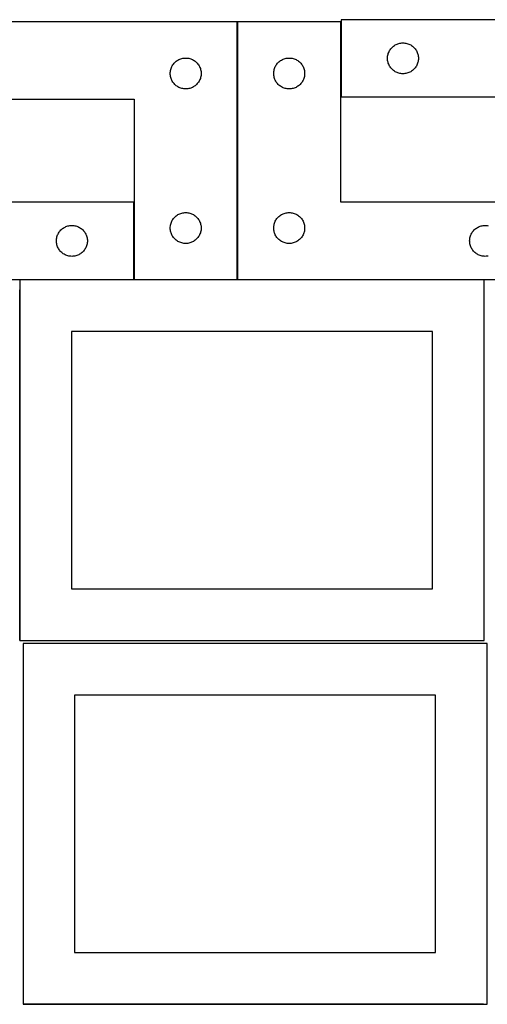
# Model space of a CAD drawing. Header units: millimetres. Extents: x 7 to 1243, y 7 to 2493.
# Tile 16 of 22: x 548 to 820, y 1910 to 2483. Entities that reach past the tile are written whole.
import ezdxf

# ---------------------------------------------------------------- set-up
doc = ezdxf.new("R2010")
doc.units = ezdxf.units.MM
doc.layers.add('COMMON', color=5, linetype='CONTINUOUS', true_color=0x0000ff)
doc.layers.add('CUT', color=7, linetype='CONTINUOUS', true_color=0x000000)

msp = doc.modelspace()

# ---------------------------------------------------------------- linework, layer by layer
at = {"layer": 'COMMON'}
for p, q in [((674.261509, 2331.930532), (674.261509, 2481.930532)), ((734.46151, 2438.251528), (734.46151, 2481.930532)), ((614.061508, 2331.930532), (614.061508, 2376.930532)), ((613.961507, 2331.830532), (547.74638, 2331.830532)), ((674.161508, 2331.830532), (614.161508, 2331.830532)), ((817.74638, 2331.830532), (674.361509, 2331.830532)), ((547.64638, 2121.730531), (547.64638, 2326.02355)), ((817.378837, 1909.845432), (549.562864, 1909.845432))]:
    msp.add_line(p, q, dxfattribs=at)
at = {"layer": 'CUT'}
for p, q in [((914.56151, 2483.251528), (734.56151, 2483.251528)), ((734.56151, 2483.251528), (734.56151, 2438.251528)), ((674.161508, 2481.930532), (494.161508, 2481.930532)), ((674.161508, 2331.930532), (674.161508, 2481.930532)), ((734.361509, 2481.930532), (674.361509, 2481.930532)), ((674.361509, 2481.930532), (674.361509, 2331.930532)), ((734.361509, 2376.930532), (734.361509, 2481.930532)), ((762.767281, 2465.251528), (763.078283, 2465.75166)), ((763.078283, 2465.75166), (763.42133, 2466.230381)), ((763.42133, 2466.230381), (763.794951, 2466.685641)), ((763.794951, 2466.685641), (764.197549, 2467.115489)), ((764.197549, 2467.115489), (764.627397, 2467.518087)), ((764.627397, 2467.518087), (765.082657, 2467.891708)), ((765.082657, 2467.891708), (765.561378, 2468.234755)), ((765.561378, 2468.234755), (766.06151, 2468.545757)), ((766.06151, 2468.545757), (766.580911, 2468.823383)), ((766.580911, 2468.823383), (767.117359, 2469.066444)), ((767.117359, 2469.066444), (767.668555, 2469.273899)), ((767.668555, 2469.273899), (768.232138, 2469.444861)), ((768.232138, 2469.444861), (768.805697, 2469.578596)), ((768.805697, 2469.578596), (769.386774, 2469.674532)), ((769.386774, 2469.674532), (769.972882, 2469.732259)), ((769.972882, 2469.732259), (770.56151, 2469.751528)), ((770.56151, 2469.751528), (771.150138, 2469.732259)), ((771.150138, 2469.732259), (771.736245, 2469.674532)), ((771.736245, 2469.674532), (772.317323, 2469.578596)), ((772.317323, 2469.578596), (772.890881, 2469.444861)), ((772.890881, 2469.444861), (773.454465, 2469.273899)), ((773.454465, 2469.273899), (774.005661, 2469.066444)), ((774.005661, 2469.066444), (774.542108, 2468.823383)), ((774.542108, 2468.823383), (775.06151, 2468.545757)), ((775.06151, 2468.545757), (775.561642, 2468.234755)), ((775.561642, 2468.234755), (776.040363, 2467.891708)), ((776.040363, 2467.891708), (776.495622, 2467.518087)), ((776.495622, 2467.518087), (776.925471, 2467.115489)), ((776.925471, 2467.115489), (777.328068, 2466.685641)), ((777.328068, 2466.685641), (777.70169, 2466.230381)), ((777.70169, 2466.230381), (778.044736, 2465.75166)), ((778.044736, 2465.75166), (778.355738, 2465.251528)), ((639.661508, 2459.724761), (640.180909, 2460.002387)), ((640.180909, 2460.002387), (640.717357, 2460.245448)), ((640.717357, 2460.245448), (641.268553, 2460.452904)), ((641.268553, 2460.452904), (641.832136, 2460.623865)), ((641.832136, 2460.623865), (642.405695, 2460.7576)), ((642.405695, 2460.7576), (642.986772, 2460.853536)), ((642.986772, 2460.853536), (643.57288, 2460.911263)), ((643.57288, 2460.911263), (644.161508, 2460.930532)), ((644.161508, 2460.930532), (644.750136, 2460.911263)), ((644.750136, 2460.911263), (645.336243, 2460.853536)), ((645.336243, 2460.853536), (645.917321, 2460.7576)), ((645.917321, 2460.7576), (646.490879, 2460.623865)), ((646.490879, 2460.623865), (647.054463, 2460.452904)), ((647.054463, 2460.452904), (647.605659, 2460.245448)), ((647.605659, 2460.245448), (648.142106, 2460.002387)), ((648.142106, 2460.002387), (648.661508, 2459.724761)), ((699.861509, 2459.724761), (700.38091, 2460.002387)), ((700.38091, 2460.002387), (700.917358, 2460.245448)), ((700.917358, 2460.245448), (701.468554, 2460.452904)), ((701.468554, 2460.452904), (702.032137, 2460.623865)), ((702.032137, 2460.623865), (702.605696, 2460.7576)), ((702.605696, 2460.7576), (703.186773, 2460.853536)), ((703.186773, 2460.853536), (703.772881, 2460.911263)), ((703.772881, 2460.911263), (704.361509, 2460.930532)), ((704.361509, 2460.930532), (704.950137, 2460.911263)), ((704.950137, 2460.911263), (705.536244, 2460.853536)), ((705.536244, 2460.853536), (706.117322, 2460.7576)), ((706.117322, 2460.7576), (706.69088, 2460.623865)), ((706.69088, 2460.623865), (707.254464, 2460.452904)), ((707.254464, 2460.452904), (707.80566, 2460.245448)), ((707.80566, 2460.245448), (708.342107, 2460.002387)), ((708.342107, 2460.002387), (708.861509, 2459.724761)), ((761.56151, 2460.751528), (761.580779, 2461.340156)), ((761.580779, 2460.1629), (761.56151, 2460.751528)), ((761.580779, 2461.340156), (761.638506, 2461.926264)), ((761.638506, 2459.576793), (761.580779, 2460.1629)), ((761.638506, 2461.926264), (761.734442, 2462.507341)), ((761.734442, 2462.507341), (761.868177, 2463.0809)), ((761.868177, 2463.0809), (762.039139, 2463.644483)), ((762.039139, 2463.644483), (762.246594, 2464.195679)), ((762.246594, 2464.195679), (762.489655, 2464.732127)), ((762.489655, 2464.732127), (762.767281, 2465.251528)), ((778.355738, 2465.251528), (778.633364, 2464.732127)), ((778.633364, 2464.732127), (778.876426, 2464.195679)), ((778.876426, 2464.195679), (779.083881, 2463.644483)), ((779.083881, 2463.644483), (779.254842, 2463.0809)), ((779.254842, 2463.0809), (779.388577, 2462.507341)), ((779.388577, 2462.507341), (779.484513, 2461.926264)), ((779.484513, 2461.926264), (779.54224, 2461.340156)), ((779.54224, 2460.1629), (779.484513, 2459.576793)), ((779.54224, 2461.340156), (779.56151, 2460.751528)), ((779.56151, 2460.751528), (779.54224, 2460.1629)), ((635.33444, 2453.686345), (635.468175, 2454.259904)), ((635.468175, 2454.259904), (635.639137, 2454.823488)), ((635.639137, 2454.823488), (635.846592, 2455.374683)), ((635.846592, 2455.374683), (636.089653, 2455.911131)), ((636.089653, 2455.911131), (636.367279, 2456.430532)), ((636.367279, 2456.430532), (636.678281, 2456.930664)), ((636.678281, 2456.930664), (637.021328, 2457.409385)), ((637.021328, 2457.409385), (637.394949, 2457.864645)), ((637.394949, 2457.864645), (637.797547, 2458.294493)), ((637.797547, 2458.294493), (638.227395, 2458.697091)), ((638.227395, 2458.697091), (638.682655, 2459.070712)), ((638.682655, 2459.070712), (639.161376, 2459.413759)), ((639.161376, 2459.413759), (639.661508, 2459.724761)), ((648.661508, 2459.724761), (649.16164, 2459.413759)), ((649.16164, 2459.413759), (649.640361, 2459.070712)), ((649.640361, 2459.070712), (650.09562, 2458.697091)), ((650.09562, 2458.697091), (650.525469, 2458.294493)), ((650.525469, 2458.294493), (650.928066, 2457.864645)), ((650.928066, 2457.864645), (651.301688, 2457.409385)), ((651.301688, 2457.409385), (651.644734, 2456.930664)), ((651.644734, 2456.930664), (651.955736, 2456.430532)), ((651.955736, 2456.430532), (652.233362, 2455.911131)), ((652.233362, 2455.911131), (652.476424, 2455.374683)), ((652.476424, 2455.374683), (652.683879, 2454.823488)), ((652.683879, 2454.823488), (652.85484, 2454.259904)), ((652.85484, 2454.259904), (652.988575, 2453.686345)), ((695.534441, 2453.686345), (695.668176, 2454.259904)), ((695.668176, 2454.259904), (695.839138, 2454.823488)), ((695.839138, 2454.823488), (696.046593, 2455.374683)), ((696.046593, 2455.374683), (696.289654, 2455.911131)), ((696.289654, 2455.911131), (696.56728, 2456.430532)), ((696.56728, 2456.430532), (696.878282, 2456.930664)), ((696.878282, 2456.930664), (697.221329, 2457.409385)), ((697.221329, 2457.409385), (697.59495, 2457.864645)), ((697.59495, 2457.864645), (697.997548, 2458.294493)), ((697.997548, 2458.294493), (698.427396, 2458.697091)), ((698.427396, 2458.697091), (698.882656, 2459.070712)), ((698.882656, 2459.070712), (699.361377, 2459.413759)), ((699.361377, 2459.413759), (699.861509, 2459.724761)), ((708.861509, 2459.724761), (709.361641, 2459.413759)), ((709.361641, 2459.413759), (709.840362, 2459.070712)), ((709.840362, 2459.070712), (710.295621, 2458.697091)), ((710.295621, 2458.697091), (710.72547, 2458.294493)), ((710.72547, 2458.294493), (711.128067, 2457.864645)), ((711.128067, 2457.864645), (711.501689, 2457.409385)), ((711.501689, 2457.409385), (711.844735, 2456.930664)), ((711.844735, 2456.930664), (712.155737, 2456.430532)), ((712.155737, 2456.430532), (712.433363, 2455.911131)), ((712.433363, 2455.911131), (712.676425, 2455.374683)), ((712.676425, 2455.374683), (712.88388, 2454.823488)), ((712.88388, 2454.823488), (713.054841, 2454.259904)), ((713.054841, 2454.259904), (713.188576, 2453.686345)), ((761.734442, 2458.995715), (761.638506, 2459.576793)), ((761.868177, 2458.422157), (761.734442, 2458.995715)), ((762.039139, 2457.858573), (761.868177, 2458.422157)), ((762.246594, 2457.307377), (762.039139, 2457.858573)), ((762.489655, 2456.77093), (762.246594, 2457.307377)), ((762.767281, 2456.251528), (762.489655, 2456.77093)), ((763.078283, 2455.751396), (762.767281, 2456.251528)), ((763.42133, 2455.272675), (763.078283, 2455.751396)), ((763.794951, 2454.817416), (763.42133, 2455.272675)), ((764.197549, 2454.387567), (763.794951, 2454.817416)), ((764.627397, 2453.98497), (764.197549, 2454.387567)), ((776.925471, 2454.387567), (776.495622, 2453.98497)), ((777.328068, 2454.817416), (776.925471, 2454.387567)), ((777.70169, 2455.272675), (777.328068, 2454.817416)), ((778.044736, 2455.751396), (777.70169, 2455.272675)), ((778.355738, 2456.251528), (778.044736, 2455.751396)), ((778.633364, 2456.77093), (778.355738, 2456.251528)), ((778.876426, 2457.307377), (778.633364, 2456.77093)), ((779.083881, 2457.858573), (778.876426, 2457.307377)), ((779.254842, 2458.422157), (779.083881, 2457.858573)), ((779.388577, 2458.995715), (779.254842, 2458.422157)), ((779.484513, 2459.576793), (779.388577, 2458.995715)), ((635.161508, 2451.930532), (635.180777, 2452.519161)), ((635.180777, 2451.341904), (635.161508, 2451.930532)), ((635.180777, 2452.519161), (635.238504, 2453.105268)), ((635.238504, 2450.755797), (635.180777, 2451.341904)), ((635.238504, 2453.105268), (635.33444, 2453.686345)), ((635.33444, 2450.174719), (635.238504, 2450.755797)), ((635.468175, 2449.601161), (635.33444, 2450.174719)), ((635.639137, 2449.037577), (635.468175, 2449.601161)), ((635.846592, 2448.486381), (635.639137, 2449.037577)), ((636.089653, 2447.949934), (635.846592, 2448.486381)), ((652.476424, 2448.486381), (652.233362, 2447.949934)), ((652.683879, 2449.037577), (652.476424, 2448.486381)), ((652.85484, 2449.601161), (652.683879, 2449.037577)), ((652.988575, 2450.174719), (652.85484, 2449.601161)), ((652.988575, 2453.686345), (653.084511, 2453.105268)), ((653.084511, 2450.755797), (652.988575, 2450.174719)), ((653.084511, 2453.105268), (653.142238, 2452.519161)), ((653.142238, 2451.341904), (653.084511, 2450.755797)), ((653.142238, 2452.519161), (653.161508, 2451.930532)), ((653.161508, 2451.930532), (653.142238, 2451.341904)), ((695.361509, 2451.930532), (695.380778, 2452.519161)), ((695.380778, 2451.341904), (695.361509, 2451.930532)), ((695.380778, 2452.519161), (695.438505, 2453.105268)), ((695.438505, 2450.755797), (695.380778, 2451.341904)), ((695.438505, 2453.105268), (695.534441, 2453.686345)), ((695.534441, 2450.174719), (695.438505, 2450.755797)), ((695.668176, 2449.601161), (695.534441, 2450.174719)), ((695.839138, 2449.037577), (695.668176, 2449.601161)), ((696.046593, 2448.486381), (695.839138, 2449.037577)), ((696.289654, 2447.949934), (696.046593, 2448.486381)), ((712.676425, 2448.486381), (712.433363, 2447.949934)), ((712.88388, 2449.037577), (712.676425, 2448.486381)), ((713.054841, 2449.601161), (712.88388, 2449.037577)), ((713.188576, 2450.174719), (713.054841, 2449.601161)), ((713.188576, 2453.686345), (713.284512, 2453.105268)), ((713.284512, 2450.755797), (713.188576, 2450.174719)), ((713.284512, 2453.105268), (713.342239, 2452.519161)), ((713.342239, 2451.341904), (713.284512, 2450.755797)), ((713.342239, 2452.519161), (713.361509, 2451.930532)), ((713.361509, 2451.930532), (713.342239, 2451.341904)), ((765.082657, 2453.611348), (764.627397, 2453.98497)), ((765.561378, 2453.268302), (765.082657, 2453.611348)), ((766.06151, 2452.9573), (765.561378, 2453.268302)), ((766.580911, 2452.679674), (766.06151, 2452.9573)), ((767.117359, 2452.436613), (766.580911, 2452.679674)), ((767.668555, 2452.229157), (767.117359, 2452.436613)), ((768.232138, 2452.058196), (767.668555, 2452.229157)), ((768.805697, 2451.924461), (768.232138, 2452.058196)), ((769.386774, 2451.828525), (768.805697, 2451.924461)), ((769.972882, 2451.770798), (769.386774, 2451.828525)), ((770.56151, 2451.751528), (769.972882, 2451.770798)), ((771.150138, 2451.770798), (770.56151, 2451.751528)), ((771.736245, 2451.828525), (771.150138, 2451.770798)), ((772.317323, 2451.924461), (771.736245, 2451.828525)), ((772.890881, 2452.058196), (772.317323, 2451.924461)), ((773.454465, 2452.229157), (772.890881, 2452.058196)), ((774.005661, 2452.436613), (773.454465, 2452.229157)), ((774.542108, 2452.679674), (774.005661, 2452.436613)), ((775.06151, 2452.9573), (774.542108, 2452.679674)), ((775.561642, 2453.268302), (775.06151, 2452.9573)), ((776.040363, 2453.611348), (775.561642, 2453.268302)), ((776.495622, 2453.98497), (776.040363, 2453.611348)), ((636.367279, 2447.430532), (636.089653, 2447.949934)), ((636.678281, 2446.9304), (636.367279, 2447.430532)), ((637.021328, 2446.451679), (636.678281, 2446.9304)), ((637.394949, 2445.99642), (637.021328, 2446.451679)), ((637.797547, 2445.566571), (637.394949, 2445.99642)), ((638.227395, 2445.163974), (637.797547, 2445.566571)), ((638.682655, 2444.790352), (638.227395, 2445.163974)), ((639.161376, 2444.447306), (638.682655, 2444.790352)), ((639.661508, 2444.136304), (639.161376, 2444.447306)), ((640.180909, 2443.858678), (639.661508, 2444.136304)), ((640.717357, 2443.615617), (640.180909, 2443.858678)), ((641.268553, 2443.408161), (640.717357, 2443.615617)), ((641.832136, 2443.2372), (641.268553, 2443.408161)), ((642.405695, 2443.103465), (641.832136, 2443.2372)), ((642.986772, 2443.007529), (642.405695, 2443.103465)), ((643.57288, 2442.949802), (642.986772, 2443.007529)), ((644.161508, 2442.930532), (643.57288, 2442.949802)), ((644.750136, 2442.949802), (644.161508, 2442.930532)), ((645.336243, 2443.007529), (644.750136, 2442.949802)), ((645.917321, 2443.103465), (645.336243, 2443.007529)), ((646.490879, 2443.2372), (645.917321, 2443.103465)), ((647.054463, 2443.408161), (646.490879, 2443.2372)), ((647.605659, 2443.615617), (647.054463, 2443.408161)), ((648.142106, 2443.858678), (647.605659, 2443.615617)), ((648.661508, 2444.136304), (648.142106, 2443.858678)), ((649.16164, 2444.447306), (648.661508, 2444.136304)), ((649.640361, 2444.790352), (649.16164, 2444.447306)), ((650.09562, 2445.163974), (649.640361, 2444.790352)), ((650.525469, 2445.566571), (650.09562, 2445.163974)), ((650.928066, 2445.99642), (650.525469, 2445.566571)), ((651.301688, 2446.451679), (650.928066, 2445.99642)), ((651.644734, 2446.9304), (651.301688, 2446.451679)), ((651.955736, 2447.430532), (651.644734, 2446.9304)), ((652.233362, 2447.949934), (651.955736, 2447.430532)), ((696.56728, 2447.430532), (696.289654, 2447.949934)), ((696.878282, 2446.9304), (696.56728, 2447.430532)), ((697.221329, 2446.451679), (696.878282, 2446.9304)), ((697.59495, 2445.99642), (697.221329, 2446.451679)), ((697.997548, 2445.566571), (697.59495, 2445.99642)), ((698.427396, 2445.163974), (697.997548, 2445.566571)), ((698.882656, 2444.790352), (698.427396, 2445.163974)), ((699.361377, 2444.447306), (698.882656, 2444.790352)), ((699.861509, 2444.136304), (699.361377, 2444.447306)), ((700.38091, 2443.858678), (699.861509, 2444.136304)), ((700.917358, 2443.615617), (700.38091, 2443.858678)), ((701.468554, 2443.408161), (700.917358, 2443.615617)), ((702.032137, 2443.2372), (701.468554, 2443.408161)), ((702.605696, 2443.103465), (702.032137, 2443.2372)), ((703.186773, 2443.007529), (702.605696, 2443.103465)), ((703.772881, 2442.949802), (703.186773, 2443.007529)), ((704.361509, 2442.930532), (703.772881, 2442.949802)), ((704.950137, 2442.949802), (704.361509, 2442.930532)), ((705.536244, 2443.007529), (704.950137, 2442.949802)), ((706.117322, 2443.103465), (705.536244, 2443.007529)), ((706.69088, 2443.2372), (706.117322, 2443.103465)), ((707.254464, 2443.408161), (706.69088, 2443.2372)), ((707.80566, 2443.615617), (707.254464, 2443.408161)), ((708.342107, 2443.858678), (707.80566, 2443.615617)), ((708.861509, 2444.136304), (708.342107, 2443.858678)), ((709.361641, 2444.447306), (708.861509, 2444.136304)), ((709.840362, 2444.790352), (709.361641, 2444.447306)), ((710.295621, 2445.163974), (709.840362, 2444.790352)), ((710.72547, 2445.566571), (710.295621, 2445.163974)), ((711.128067, 2445.99642), (710.72547, 2445.566571)), ((711.501689, 2446.451679), (711.128067, 2445.99642)), ((711.844735, 2446.9304), (711.501689, 2446.451679)), ((712.155737, 2447.430532), (711.844735, 2446.9304)), ((712.433363, 2447.949934), (712.155737, 2447.430532)), ((734.56151, 2438.251528), (854.56151, 2438.251528)), ((494.161508, 2436.930532), (614.161508, 2436.930532)), ((614.161508, 2436.930532), (614.161508, 2331.930532)), ((613.961507, 2376.930532), (493.961507, 2376.930532)), ((613.961507, 2331.930532), (613.961507, 2376.930532)), ((854.361509, 2376.930532), (734.361509, 2376.930532)), ((637.394949, 2367.864645), (637.797547, 2368.294493)), ((637.797547, 2368.294493), (638.227395, 2368.697091)), ((638.227395, 2368.697091), (638.682655, 2369.070712)), ((638.682655, 2369.070712), (639.161376, 2369.413759)), ((639.161376, 2369.413759), (639.661508, 2369.724761)), ((639.661508, 2369.724761), (640.180909, 2370.002387)), ((640.180909, 2370.002387), (640.717357, 2370.245448)), ((640.717357, 2370.245448), (641.268553, 2370.452904)), ((641.268553, 2370.452904), (641.832136, 2370.623865)), ((641.832136, 2370.623865), (642.405695, 2370.7576)), ((642.405695, 2370.7576), (642.986772, 2370.853536)), ((642.986772, 2370.853536), (643.57288, 2370.911263)), ((643.57288, 2370.911263), (644.161508, 2370.930532)), ((644.161508, 2370.930532), (644.750136, 2370.911263)), ((644.750136, 2370.911263), (645.336243, 2370.853536)), ((645.336243, 2370.853536), (645.917321, 2370.7576)), ((645.917321, 2370.7576), (646.490879, 2370.623865)), ((646.490879, 2370.623865), (647.054463, 2370.452904)), ((647.054463, 2370.452904), (647.605659, 2370.245448)), ((647.605659, 2370.245448), (648.142106, 2370.002387)), ((648.142106, 2370.002387), (648.661508, 2369.724761)), ((648.661508, 2369.724761), (649.16164, 2369.413759)), ((649.16164, 2369.413759), (649.640361, 2369.070712)), ((649.640361, 2369.070712), (650.09562, 2368.697091)), ((650.09562, 2368.697091), (650.525469, 2368.294493)), ((650.525469, 2368.294493), (650.928066, 2367.864645)), ((697.59495, 2367.864645), (697.997548, 2368.294493)), ((697.997548, 2368.294493), (698.427396, 2368.697091)), ((698.427396, 2368.697091), (698.882656, 2369.070712)), ((698.882656, 2369.070712), (699.361377, 2369.413759)), ((699.361377, 2369.413759), (699.861509, 2369.724761)), ((699.861509, 2369.724761), (700.38091, 2370.002387)), ((700.38091, 2370.002387), (700.917358, 2370.245448)), ((700.917358, 2370.245448), (701.468554, 2370.452904)), ((701.468554, 2370.452904), (702.032137, 2370.623865)), ((702.032137, 2370.623865), (702.605696, 2370.7576)), ((702.605696, 2370.7576), (703.186773, 2370.853536)), ((703.186773, 2370.853536), (703.772881, 2370.911263)), ((703.772881, 2370.911263), (704.361509, 2370.930532)), ((704.361509, 2370.930532), (704.950137, 2370.911263)), ((704.950137, 2370.911263), (705.536244, 2370.853536)), ((705.536244, 2370.853536), (706.117322, 2370.7576)), ((706.117322, 2370.7576), (706.69088, 2370.623865)), ((706.69088, 2370.623865), (707.254464, 2370.452904)), ((707.254464, 2370.452904), (707.80566, 2370.245448)), ((707.80566, 2370.245448), (708.342107, 2370.002387)), ((708.342107, 2370.002387), (708.861509, 2369.724761)), ((708.861509, 2369.724761), (709.361641, 2369.413759)), ((709.361641, 2369.413759), (709.840362, 2369.070712)), ((709.840362, 2369.070712), (710.295621, 2368.697091)), ((710.295621, 2368.697091), (710.72547, 2368.294493)), ((710.72547, 2368.294493), (711.128067, 2367.864645)), ((573.461507, 2362.224761), (573.980908, 2362.502387)), ((573.980908, 2362.502387), (574.517356, 2362.745448)), ((574.517356, 2362.745448), (575.068552, 2362.952904)), ((575.068552, 2362.952904), (575.632135, 2363.123865)), ((575.632135, 2363.123865), (576.205694, 2363.2576)), ((576.205694, 2363.2576), (576.786771, 2363.353536)), ((576.786771, 2363.353536), (577.372879, 2363.411263)), ((577.372879, 2363.411263), (577.961507, 2363.430532)), ((577.961507, 2363.430532), (578.550135, 2363.411263)), ((578.550135, 2363.411263), (579.136242, 2363.353536)), ((579.136242, 2363.353536), (579.71732, 2363.2576)), ((579.71732, 2363.2576), (580.290878, 2363.123865)), ((580.290878, 2363.123865), (580.854462, 2362.952904)), ((580.854462, 2362.952904), (581.405658, 2362.745448)), ((581.405658, 2362.745448), (581.942105, 2362.502387)), ((581.942105, 2362.502387), (582.461507, 2362.224761)), ((635.161508, 2361.930532), (635.180777, 2362.519161)), ((635.180777, 2362.519161), (635.238504, 2363.105268)), ((635.238504, 2363.105268), (635.33444, 2363.686345)), ((635.33444, 2363.686345), (635.468175, 2364.259904)), ((635.468175, 2364.259904), (635.639137, 2364.823488)), ((635.639137, 2364.823488), (635.846592, 2365.374683)), ((635.846592, 2365.374683), (636.089653, 2365.911131)), ((636.089653, 2365.911131), (636.367279, 2366.430532)), ((636.367279, 2366.430532), (636.678281, 2366.930664)), ((636.678281, 2366.930664), (637.021328, 2367.409385)), ((637.021328, 2367.409385), (637.394949, 2367.864645)), ((650.928066, 2367.864645), (651.301688, 2367.409385)), ((651.301688, 2367.409385), (651.644734, 2366.930664)), ((651.644734, 2366.930664), (651.955736, 2366.430532)), ((651.955736, 2366.430532), (652.233362, 2365.911131)), ((652.233362, 2365.911131), (652.476424, 2365.374683)), ((652.476424, 2365.374683), (652.683879, 2364.823488)), ((652.683879, 2364.823488), (652.85484, 2364.259904)), ((652.85484, 2364.259904), (652.988575, 2363.686345)), ((652.988575, 2363.686345), (653.084511, 2363.105268)), ((653.084511, 2363.105268), (653.142238, 2362.519161)), ((653.142238, 2362.519161), (653.161508, 2361.930532)), ((695.361509, 2361.930532), (695.380778, 2362.519161)), ((695.380778, 2362.519161), (695.438505, 2363.105268)), ((695.438505, 2363.105268), (695.534441, 2363.686345)), ((695.534441, 2363.686345), (695.668176, 2364.259904)), ((695.668176, 2364.259904), (695.839138, 2364.823488)), ((695.839138, 2364.823488), (696.046593, 2365.374683)), ((696.046593, 2365.374683), (696.289654, 2365.911131)), ((696.289654, 2365.911131), (696.56728, 2366.430532)), ((696.56728, 2366.430532), (696.878282, 2366.930664)), ((696.878282, 2366.930664), (697.221329, 2367.409385)), ((697.221329, 2367.409385), (697.59495, 2367.864645)), ((711.128067, 2367.864645), (711.501689, 2367.409385)), ((711.501689, 2367.409385), (711.844735, 2366.930664)), ((711.844735, 2366.930664), (712.155737, 2366.430532)), ((712.155737, 2366.430532), (712.433363, 2365.911131)), ((712.433363, 2365.911131), (712.676425, 2365.374683)), ((712.676425, 2365.374683), (712.88388, 2364.823488)), ((712.88388, 2364.823488), (713.054841, 2364.259904)), ((713.054841, 2364.259904), (713.188576, 2363.686345)), ((713.188576, 2363.686345), (713.284512, 2363.105268)), ((713.284512, 2363.105268), (713.342239, 2362.519161)), ((713.342239, 2362.519161), (713.361509, 2361.930532)), ((813.861509, 2362.224761), (814.38091, 2362.502387)), ((814.38091, 2362.502387), (814.917358, 2362.745448)), ((814.917358, 2362.745448), (815.468554, 2362.952904)), ((815.468554, 2362.952904), (816.032137, 2363.123865)), ((816.032137, 2363.123865), (816.605696, 2363.2576)), ((816.605696, 2363.2576), (817.186773, 2363.353536)), ((817.186773, 2363.353536), (817.772881, 2363.411263)), ((817.772881, 2363.411263), (818.361509, 2363.430532)), ((818.361509, 2363.430532), (818.950137, 2363.411263)), ((818.950137, 2363.411263), (819.536244, 2363.353536)), ((819.536244, 2363.353536), (820.117322, 2363.2576)), ((569.134439, 2356.186345), (569.268174, 2356.759904)), ((569.268174, 2356.759904), (569.439136, 2357.323488)), ((569.439136, 2357.323488), (569.646591, 2357.874683)), ((569.646591, 2357.874683), (569.889652, 2358.411131)), ((569.889652, 2358.411131), (570.167278, 2358.930532)), ((570.167278, 2358.930532), (570.47828, 2359.430664)), ((570.47828, 2359.430664), (570.821327, 2359.909385)), ((570.821327, 2359.909385), (571.194948, 2360.364645)), ((571.194948, 2360.364645), (571.597546, 2360.794493)), ((571.597546, 2360.794493), (572.027394, 2361.197091)), ((572.027394, 2361.197091), (572.482654, 2361.570712)), ((572.482654, 2361.570712), (572.961375, 2361.913759)), ((572.961375, 2361.913759), (573.461507, 2362.224761)), ((582.461507, 2362.224761), (582.961639, 2361.913759)), ((582.961639, 2361.913759), (583.44036, 2361.570712)), ((583.44036, 2361.570712), (583.895619, 2361.197091)), ((583.895619, 2361.197091), (584.325468, 2360.794493)), ((584.325468, 2360.794493), (584.728065, 2360.364645)), ((584.728065, 2360.364645), (585.101687, 2359.909385)), ((585.101687, 2359.909385), (585.444733, 2359.430664)), ((585.444733, 2359.430664), (585.755735, 2358.930532)), ((585.755735, 2358.930532), (586.033361, 2358.411131)), ((586.033361, 2358.411131), (586.276423, 2357.874683)), ((586.276423, 2357.874683), (586.483878, 2357.323488)), ((586.483878, 2357.323488), (586.654839, 2356.759904)), ((586.654839, 2356.759904), (586.788574, 2356.186345)), ((635.180777, 2361.341904), (635.161508, 2361.930532)), ((635.238504, 2360.755797), (635.180777, 2361.341904)), ((635.33444, 2360.174719), (635.238504, 2360.755797)), ((635.468175, 2359.601161), (635.33444, 2360.174719)), ((635.639137, 2359.037577), (635.468175, 2359.601161)), ((635.846592, 2358.486381), (635.639137, 2359.037577)), ((636.089653, 2357.949934), (635.846592, 2358.486381)), ((636.367279, 2357.430532), (636.089653, 2357.949934)), ((636.678281, 2356.9304), (636.367279, 2357.430532)), ((637.021328, 2356.451679), (636.678281, 2356.9304)), ((651.644734, 2356.9304), (651.301688, 2356.451679)), ((651.955736, 2357.430532), (651.644734, 2356.9304)), ((652.233362, 2357.949934), (651.955736, 2357.430532)), ((652.476424, 2358.486381), (652.233362, 2357.949934)), ((652.683879, 2359.037577), (652.476424, 2358.486381)), ((652.85484, 2359.601161), (652.683879, 2359.037577)), ((652.988575, 2360.174719), (652.85484, 2359.601161)), ((653.084511, 2360.755797), (652.988575, 2360.174719)), ((653.142238, 2361.341904), (653.084511, 2360.755797)), ((653.161508, 2361.930532), (653.142238, 2361.341904)), ((695.380778, 2361.341904), (695.361509, 2361.930532)), ((695.438505, 2360.755797), (695.380778, 2361.341904)), ((695.534441, 2360.174719), (695.438505, 2360.755797)), ((695.668176, 2359.601161), (695.534441, 2360.174719)), ((695.839138, 2359.037577), (695.668176, 2359.601161)), ((696.046593, 2358.486381), (695.839138, 2359.037577)), ((696.289654, 2357.949934), (696.046593, 2358.486381)), ((696.56728, 2357.430532), (696.289654, 2357.949934)), ((696.878282, 2356.9304), (696.56728, 2357.430532)), ((697.221329, 2356.451679), (696.878282, 2356.9304)), ((711.844735, 2356.9304), (711.501689, 2356.451679)), ((712.155737, 2357.430532), (711.844735, 2356.9304)), ((712.433363, 2357.949934), (712.155737, 2357.430532)), ((712.676425, 2358.486381), (712.433363, 2357.949934)), ((712.88388, 2359.037577), (712.676425, 2358.486381)), ((713.054841, 2359.601161), (712.88388, 2359.037577)), ((713.188576, 2360.174719), (713.054841, 2359.601161)), ((713.284512, 2360.755797), (713.188576, 2360.174719)), ((713.342239, 2361.341904), (713.284512, 2360.755797)), ((713.361509, 2361.930532), (713.342239, 2361.341904)), ((809.534441, 2356.186345), (809.668176, 2356.759904)), ((809.668176, 2356.759904), (809.839138, 2357.323488)), ((809.839138, 2357.323488), (810.046593, 2357.874683)), ((810.046593, 2357.874683), (810.289654, 2358.411131)), ((810.289654, 2358.411131), (810.56728, 2358.930532)), ((810.56728, 2358.930532), (810.878282, 2359.430664)), ((810.878282, 2359.430664), (811.221329, 2359.909385)), ((811.221329, 2359.909385), (811.59495, 2360.364645)), ((811.59495, 2360.364645), (811.997548, 2360.794493)), ((811.997548, 2360.794493), (812.427396, 2361.197091)), ((812.427396, 2361.197091), (812.882656, 2361.570712)), ((812.882656, 2361.570712), (813.361377, 2361.913759)), ((813.361377, 2361.913759), (813.861509, 2362.224761)), ((568.961507, 2354.430532), (568.980776, 2355.019161)), ((568.980776, 2353.841904), (568.961507, 2354.430532)), ((568.980776, 2355.019161), (569.038503, 2355.605268)), ((569.038503, 2353.255797), (568.980776, 2353.841904)), ((569.038503, 2355.605268), (569.134439, 2356.186345)), ((569.134439, 2352.674719), (569.038503, 2353.255797)), ((569.268174, 2352.101161), (569.134439, 2352.674719)), ((569.439136, 2351.537577), (569.268174, 2352.101161)), ((569.646591, 2350.986381), (569.439136, 2351.537577)), ((569.889652, 2350.449934), (569.646591, 2350.986381)), ((586.276423, 2350.986381), (586.033361, 2350.449934)), ((586.483878, 2351.537577), (586.276423, 2350.986381)), ((586.654839, 2352.101161), (586.483878, 2351.537577)), ((586.788574, 2352.674719), (586.654839, 2352.101161)), ((586.788574, 2356.186345), (586.88451, 2355.605268)), ((586.88451, 2353.255797), (586.788574, 2352.674719)), ((586.88451, 2355.605268), (586.942237, 2355.019161)), ((586.942237, 2353.841904), (586.88451, 2353.255797)), ((586.942237, 2355.019161), (586.961507, 2354.430532)), ((586.961507, 2354.430532), (586.942237, 2353.841904)), ((637.394949, 2355.99642), (637.021328, 2356.451679)), ((637.797547, 2355.566571), (637.394949, 2355.99642)), ((638.227395, 2355.163974), (637.797547, 2355.566571)), ((638.682655, 2354.790352), (638.227395, 2355.163974)), ((639.161376, 2354.447306), (638.682655, 2354.790352)), ((639.661508, 2354.136304), (639.161376, 2354.447306)), ((640.180909, 2353.858678), (639.661508, 2354.136304)), ((640.717357, 2353.615617), (640.180909, 2353.858678)), ((641.268553, 2353.408161), (640.717357, 2353.615617)), ((641.832136, 2353.2372), (641.268553, 2353.408161)), ((642.405695, 2353.103465), (641.832136, 2353.2372)), ((642.986772, 2353.007529), (642.405695, 2353.103465)), ((643.57288, 2352.949802), (642.986772, 2353.007529)), ((644.161508, 2352.930532), (643.57288, 2352.949802)), ((644.750136, 2352.949802), (644.161508, 2352.930532)), ((645.336243, 2353.007529), (644.750136, 2352.949802)), ((645.917321, 2353.103465), (645.336243, 2353.007529)), ((646.490879, 2353.2372), (645.917321, 2353.103465)), ((647.054463, 2353.408161), (646.490879, 2353.2372)), ((647.605659, 2353.615617), (647.054463, 2353.408161)), ((648.142106, 2353.858678), (647.605659, 2353.615617)), ((648.661508, 2354.136304), (648.142106, 2353.858678)), ((649.16164, 2354.447306), (648.661508, 2354.136304)), ((649.640361, 2354.790352), (649.16164, 2354.447306)), ((650.09562, 2355.163974), (649.640361, 2354.790352)), ((650.525469, 2355.566571), (650.09562, 2355.163974)), ((650.928066, 2355.99642), (650.525469, 2355.566571)), ((651.301688, 2356.451679), (650.928066, 2355.99642)), ((697.59495, 2355.99642), (697.221329, 2356.451679)), ((697.997548, 2355.566571), (697.59495, 2355.99642)), ((698.427396, 2355.163974), (697.997548, 2355.566571)), ((698.882656, 2354.790352), (698.427396, 2355.163974)), ((699.361377, 2354.447306), (698.882656, 2354.790352)), ((699.861509, 2354.136304), (699.361377, 2354.447306)), ((700.38091, 2353.858678), (699.861509, 2354.136304)), ((700.917358, 2353.615617), (700.38091, 2353.858678)), ((701.468554, 2353.408161), (700.917358, 2353.615617)), ((702.032137, 2353.2372), (701.468554, 2353.408161)), ((702.605696, 2353.103465), (702.032137, 2353.2372)), ((703.186773, 2353.007529), (702.605696, 2353.103465)), ((703.772881, 2352.949802), (703.186773, 2353.007529)), ((704.361509, 2352.930532), (703.772881, 2352.949802)), ((704.950137, 2352.949802), (704.361509, 2352.930532)), ((705.536244, 2353.007529), (704.950137, 2352.949802)), ((706.117322, 2353.103465), (705.536244, 2353.007529)), ((706.69088, 2353.2372), (706.117322, 2353.103465)), ((707.254464, 2353.408161), (706.69088, 2353.2372)), ((707.80566, 2353.615617), (707.254464, 2353.408161)), ((708.342107, 2353.858678), (707.80566, 2353.615617)), ((708.861509, 2354.136304), (708.342107, 2353.858678)), ((709.361641, 2354.447306), (708.861509, 2354.136304)), ((709.840362, 2354.790352), (709.361641, 2354.447306)), ((710.295621, 2355.163974), (709.840362, 2354.790352)), ((710.72547, 2355.566571), (710.295621, 2355.163974)), ((711.128067, 2355.99642), (710.72547, 2355.566571)), ((711.501689, 2356.451679), (711.128067, 2355.99642)), ((809.361509, 2354.430532), (809.380778, 2355.019161)), ((809.380778, 2353.841904), (809.361509, 2354.430532)), ((809.380778, 2355.019161), (809.438505, 2355.605268)), ((809.438505, 2353.255797), (809.380778, 2353.841904)), ((809.438505, 2355.605268), (809.534441, 2356.186345)), ((809.534441, 2352.674719), (809.438505, 2353.255797)), ((809.668176, 2352.101161), (809.534441, 2352.674719)), ((809.839138, 2351.537577), (809.668176, 2352.101161)), ((810.046593, 2350.986381), (809.839138, 2351.537577)), ((810.289654, 2350.449934), (810.046593, 2350.986381)), ((570.167278, 2349.930532), (569.889652, 2350.449934)), ((570.47828, 2349.4304), (570.167278, 2349.930532)), ((570.821327, 2348.951679), (570.47828, 2349.4304)), ((571.194948, 2348.49642), (570.821327, 2348.951679)), ((571.597546, 2348.066571), (571.194948, 2348.49642)), ((572.027394, 2347.663974), (571.597546, 2348.066571)), ((572.482654, 2347.290352), (572.027394, 2347.663974)), ((572.961375, 2346.947306), (572.482654, 2347.290352)), ((573.461507, 2346.636304), (572.961375, 2346.947306)), ((573.980908, 2346.358678), (573.461507, 2346.636304)), ((574.517356, 2346.115617), (573.980908, 2346.358678)), ((575.068552, 2345.908161), (574.517356, 2346.115617)), ((575.632135, 2345.7372), (575.068552, 2345.908161)), ((576.205694, 2345.603465), (575.632135, 2345.7372)), ((576.786771, 2345.507529), (576.205694, 2345.603465)), ((577.372879, 2345.449802), (576.786771, 2345.507529)), ((577.961507, 2345.430532), (577.372879, 2345.449802)), ((578.550135, 2345.449802), (577.961507, 2345.430532)), ((579.136242, 2345.507529), (578.550135, 2345.449802)), ((579.71732, 2345.603465), (579.136242, 2345.507529)), ((580.290878, 2345.7372), (579.71732, 2345.603465)), ((580.854462, 2345.908161), (580.290878, 2345.7372)), ((581.405658, 2346.115617), (580.854462, 2345.908161)), ((581.942105, 2346.358678), (581.405658, 2346.115617)), ((582.461507, 2346.636304), (581.942105, 2346.358678)), ((582.961639, 2346.947306), (582.461507, 2346.636304)), ((583.44036, 2347.290352), (582.961639, 2346.947306)), ((583.895619, 2347.663974), (583.44036, 2347.290352)), ((584.325468, 2348.066571), (583.895619, 2347.663974)), ((584.728065, 2348.49642), (584.325468, 2348.066571)), ((585.101687, 2348.951679), (584.728065, 2348.49642)), ((585.444733, 2349.4304), (585.101687, 2348.951679)), ((585.755735, 2349.930532), (585.444733, 2349.4304)), ((586.033361, 2350.449934), (585.755735, 2349.930532)), ((810.56728, 2349.930532), (810.289654, 2350.449934)), ((810.878282, 2349.4304), (810.56728, 2349.930532)), ((811.221329, 2348.951679), (810.878282, 2349.4304)), ((811.59495, 2348.49642), (811.221329, 2348.951679)), ((811.997548, 2348.066571), (811.59495, 2348.49642)), ((812.427396, 2347.663974), (811.997548, 2348.066571)), ((812.882656, 2347.290352), (812.427396, 2347.663974)), ((813.361377, 2346.947306), (812.882656, 2347.290352)), ((813.861509, 2346.636304), (813.361377, 2346.947306)), ((814.38091, 2346.358678), (813.861509, 2346.636304)), ((814.917358, 2346.115617), (814.38091, 2346.358678)), ((815.468554, 2345.908161), (814.917358, 2346.115617)), ((816.032137, 2345.7372), (815.468554, 2345.908161)), ((816.605696, 2345.603465), (816.032137, 2345.7372)), ((817.186773, 2345.507529), (816.605696, 2345.603465)), ((817.772881, 2345.449802), (817.186773, 2345.507529)), ((818.361509, 2345.430532), (817.772881, 2345.449802)), ((818.950137, 2345.449802), (818.361509, 2345.430532)), ((819.536244, 2345.507529), (818.950137, 2345.449802)), ((820.117322, 2345.603465), (819.536244, 2345.507529)), ((433.961507, 2331.930532), (613.961507, 2331.930532)), ((817.74638, 2331.730531), (547.74638, 2331.730531)), ((547.74638, 2331.730531), (547.74638, 2121.730531)), ((614.161508, 2331.930532), (674.161508, 2331.930532)), ((674.361509, 2331.930532), (854.361509, 2331.930532)), ((817.74638, 2121.730531), (817.74638, 2331.730531)), ((787.74638, 2301.730531), (577.74638, 2301.730531)), ((577.74638, 2301.730531), (577.74638, 2151.730531)), ((787.74638, 2151.730531), (787.74638, 2301.730531)), ((577.74638, 2151.730531), (787.74638, 2151.730531)), ((547.74638, 2121.730531), (817.74638, 2121.730531)), ((819.562864, 2119.945432), (549.562864, 2119.945432)), ((549.562864, 2119.945432), (549.562864, 1909.945432)), ((819.562864, 1909.945432), (819.562864, 2119.945432)), ((789.562864, 2089.945432), (579.562864, 2089.945432)), ((579.562864, 2089.945432), (579.562864, 1939.945432)), ((789.562864, 1939.945432), (789.562864, 2089.945432)), ((579.562864, 1939.945432), (789.562864, 1939.945432)), ((549.562864, 1909.945432), (819.562864, 1909.945432))]:
    msp.add_line(p, q, dxfattribs=at)

doc.saveas('drawing.dxf')
